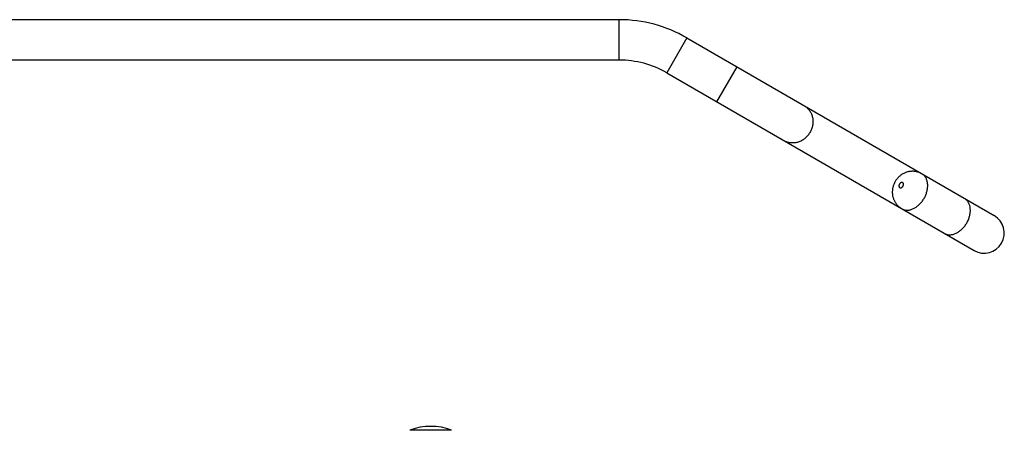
# Model space of a CAD drawing. Header units: millimetres. Extents: x 177 to 351, y 32 to 305.
# Tile 69 of 80: x 313 to 330, y 247 to 254. Entities that reach past the tile are written whole.
import ezdxf

# ---------------------------------------------------------------- set-up
doc = ezdxf.new("R2010")
doc.units = ezdxf.units.MM
doc.header["$LTSCALE"] = 30.734
doc.layers.get('0').update_dxf_attribs({"linetype": 'CONTINUOUS'})

msp = doc.modelspace()

# ---------------------------------------------------------------- linework, layer by layer
at = {"color": 7, "linetype": 'Continuous'}
for p, q in [((323.625, 254.249), (310.525, 254.249)), ((324.8, 253.934), (330.136, 250.853)), ((323.625, 253.549), (310.525, 253.549)), ((324.45, 253.327), (329.786, 250.247))]:
    msp.add_line(p, q, dxfattribs=at)
at = {"color": 9, "linetype": 'Continuous'}
for p, q in [((323.625, 253.549), (323.625, 254.249)), ((324.8, 253.934), (324.45, 253.327)), ((325.666, 253.434), (325.316, 252.827)), ((320.717, 247.131), (319.993, 247.131))]:
    msp.add_line(p, q, dxfattribs=at)
at = {"color": 7, "linetype": 'Continuous'}
for centre, radius, start, end in [((323.625, 251.899), 2.35, 60, 90), ((323.625, 251.899), 1.65, 60, 90), ((329.961, 250.549), 0.35, 240, 60), ((320.355, 246.199), 1, 68.7952, 111.2048)]:
    msp.add_arc(centre, radius, start, end, dxfattribs=at)
at = {"color": 9, "linetype": 'Continuous'}
for points, knots in [([(326.84, 252.756), (326.848, 252.751), (326.864, 252.741), (326.887, 252.722), (326.908, 252.701), (326.927, 252.679), (326.944, 252.654), (326.958, 252.628), (326.97, 252.6), (326.979, 252.57), (326.985, 252.54), (326.989, 252.509), (326.99, 252.478), (326.988, 252.446), (326.984, 252.415), (326.976, 252.384), (326.966, 252.353), (326.954, 252.323), (326.944, 252.304), (326.938, 252.295)], [0, 0, 0, 0, 0.029216, 0.0584876, 0.0878684, 0.1174073, 0.1471476, 0.1771246, 0.2073648, 0.2378855, 0.2686937, 0.2997868, 0.3311527, 0.3627703, 0.3946106, 0.4266378, 0.4588102, 0.4910819, 0.523404, 0.523404, 0.523404, 0.523404]), ([(326.938, 252.295), (326.933, 252.285), (326.921, 252.267), (326.902, 252.242), (326.88, 252.218), (326.857, 252.196), (326.832, 252.176), (326.806, 252.159), (326.778, 252.144), (326.749, 252.131), (326.72, 252.122), (326.69, 252.115), (326.66, 252.112), (326.63, 252.111), (326.6, 252.113), (326.571, 252.118), (326.543, 252.125), (326.515, 252.136), (326.498, 252.145), (326.49, 252.15)], [0, 0, 0, 0, 0.0323221, 0.0645938, 0.0967662, 0.1287934, 0.1606337, 0.1922513, 0.2236172, 0.2547103, 0.2855186, 0.3160392, 0.3462795, 0.3762564, 0.4059967, 0.4355357, 0.4649164, 0.494188, 0.523404, 0.523404, 0.523404, 0.523404]), ([(328.919, 251.151), (328.925, 251.16), (328.935, 251.179), (328.948, 251.209), (328.959, 251.238), (328.968, 251.269), (328.975, 251.299), (328.98, 251.329), (328.982, 251.358), (328.982, 251.387), (328.98, 251.415), (328.975, 251.442), (328.968, 251.467), (328.959, 251.491), (328.947, 251.512), (328.934, 251.532), (328.918, 251.55), (328.901, 251.565), (328.888, 251.573), (328.881, 251.577)], [0, 0, 0, 0, 0.0323109, 0.0644827, 0.096379, 0.1278696, 0.1588332, 0.1891608, 0.2187587, 0.247552, 0.2754878, 0.3025389, 0.3287072, 0.3540262, 0.3785632, 0.4024202, 0.4257321, 0.4486622, 0.4713959, 0.4713959, 0.4713959, 0.4713959]), ([(328.491, 251.398), (328.49, 251.396), (328.488, 251.392), (328.485, 251.385), (328.483, 251.378), (328.482, 251.371), (328.482, 251.364), (328.483, 251.358), (328.484, 251.352), (328.487, 251.347), (328.49, 251.342), (328.494, 251.339), (328.499, 251.336), (328.504, 251.334), (328.509, 251.334), (328.515, 251.334), (328.521, 251.336), (328.527, 251.338), (328.533, 251.342), (328.538, 251.346), (328.543, 251.351), (328.548, 251.357), (328.551, 251.361), (328.552, 251.363)], [0, 0, 0, 0, 0.0073418, 0.0147013, 0.0219465, 0.0289558, 0.0356628, 0.0420522, 0.0481143, 0.0538626, 0.0593526, 0.0646728, 0.0699333, 0.0752534, 0.0807437, 0.0864922, 0.0925542, 0.0989437, 0.1056509, 0.1126606, 0.1199062, 0.1272657, 0.1346066, 0.1346066, 0.1346066, 0.1346066]), ([(328.552, 251.363), (328.553, 251.365), (328.555, 251.37), (328.558, 251.377), (328.56, 251.384), (328.561, 251.39), (328.561, 251.397), (328.56, 251.404), (328.559, 251.409), (328.556, 251.415), (328.553, 251.419), (328.549, 251.423), (328.544, 251.425), (328.539, 251.427), (328.534, 251.428), (328.528, 251.427), (328.522, 251.426), (328.516, 251.423), (328.51, 251.42), (328.505, 251.415), (328.5, 251.41), (328.495, 251.405), (328.492, 251.4), (328.491, 251.398)], [0, 0, 0, 0, 0.0073418, 0.0147013, 0.0219465, 0.0289558, 0.0356628, 0.0420522, 0.0481143, 0.0538626, 0.0593526, 0.0646728, 0.0699333, 0.0752534, 0.0807437, 0.0864922, 0.0925542, 0.0989437, 0.1056509, 0.1126606, 0.1199062, 0.1272657, 0.1346066, 0.1346066, 0.1346066, 0.1346066]), ([(328.531, 250.971), (328.538, 250.967), (328.552, 250.96), (328.574, 250.953), (328.596, 250.948), (328.62, 250.947), (328.645, 250.947), (328.67, 250.951), (328.695, 250.958), (328.721, 250.967), (328.746, 250.979), (328.771, 250.993), (328.796, 251.01), (328.819, 251.029), (328.842, 251.05), (328.864, 251.073), (328.884, 251.097), (328.903, 251.124), (328.914, 251.142), (328.919, 251.151)], [0, 0, 0, 0, 0.0227336, 0.0456638, 0.0689756, 0.0928326, 0.1173697, 0.1426886, 0.1688569, 0.1959081, 0.2238439, 0.2526371, 0.282235, 0.3125626, 0.3435263, 0.3750169, 0.4069132, 0.4390849, 0.4713959, 0.4713959, 0.4713959, 0.4713959]), ([(329.659, 250.724), (329.664, 250.733), (329.675, 250.752), (329.688, 250.782), (329.699, 250.811), (329.708, 250.842), (329.715, 250.872), (329.72, 250.902), (329.722, 250.931), (329.722, 250.96), (329.719, 250.988), (329.715, 251.015), (329.707, 251.04), (329.698, 251.063), (329.687, 251.085), (329.673, 251.105), (329.658, 251.123), (329.64, 251.138), (329.628, 251.146), (329.621, 251.15)], [0, 0, 0, 0, 0.032311, 0.0644827, 0.096379, 0.1278696, 0.1588333, 0.1891609, 0.2187588, 0.247552, 0.2754878, 0.3025389, 0.3287072, 0.3540262, 0.3785632, 0.4024203, 0.4257321, 0.4486622, 0.4713959, 0.4713959, 0.4713959, 0.4713959]), ([(329.271, 250.544), (329.278, 250.54), (329.291, 250.533), (329.313, 250.526), (329.336, 250.521), (329.36, 250.519), (329.385, 250.52), (329.41, 250.524), (329.435, 250.531), (329.461, 250.54), (329.486, 250.552), (329.511, 250.566), (329.535, 250.583), (329.559, 250.602), (329.582, 250.623), (329.603, 250.646), (329.624, 250.67), (329.642, 250.696), (329.654, 250.715), (329.659, 250.724)], [0, 0, 0, 0, 0.0227336, 0.0456638, 0.0689756, 0.0928326, 0.1173697, 0.1426886, 0.1688569, 0.1959081, 0.2238439, 0.2526371, 0.282235, 0.3125626, 0.3435263, 0.3750169, 0.4069132, 0.4390849, 0.4713959, 0.4713959, 0.4713959, 0.4713959])]:
    msp.add_open_spline(points, degree=3, knots=knots, dxfattribs=at)
at = {"color": 7, "linetype": 'Continuous'}
for points, knots in [([(328.881, 251.577), (328.874, 251.581), (328.859, 251.589), (328.836, 251.599), (328.812, 251.607), (328.787, 251.614), (328.761, 251.618), (328.735, 251.621), (328.708, 251.621), (328.682, 251.619), (328.655, 251.615), (328.628, 251.609), (328.602, 251.6), (328.577, 251.59), (328.552, 251.577), (328.528, 251.563), (328.506, 251.546), (328.485, 251.528), (328.465, 251.508), (328.447, 251.487), (328.431, 251.465), (328.421, 251.449), (328.416, 251.442)], [0, 0, 0, 0, 0.0251264, 0.0503884, 0.0756514, 0.1014956, 0.1279464, 0.1539733, 0.1800808, 0.2076229, 0.2343264, 0.2614094, 0.2892927, 0.3160884, 0.3445372, 0.3719809, 0.4001434, 0.4278148, 0.4558031, 0.4833949, 0.5110839, 0.5384666, 0.5384666, 0.5384666, 0.5384666]), ([(328.416, 251.442), (328.412, 251.434), (328.403, 251.418), (328.393, 251.394), (328.384, 251.37), (328.377, 251.345), (328.372, 251.32), (328.368, 251.295), (328.367, 251.27), (328.367, 251.245), (328.369, 251.221), (328.373, 251.197), (328.378, 251.174), (328.385, 251.151), (328.393, 251.129), (328.403, 251.107), (328.414, 251.087), (328.427, 251.067), (328.441, 251.048), (328.456, 251.03), (328.473, 251.013), (328.491, 250.998), (328.511, 250.984), (328.524, 250.975), (328.531, 250.971)], [0, 0, 0, 0, 0.0265331, 0.0529998, 0.0789035, 0.1050514, 0.1301857, 0.1558306, 0.1803293, 0.2051088, 0.2296662, 0.2533108, 0.2777138, 0.3013735, 0.3245495, 0.3484687, 0.3723109, 0.3952238, 0.4187619, 0.442901, 0.4664541, 0.490102, 0.5141388, 0.5384907, 0.5384907, 0.5384907, 0.5384907])]:
    msp.add_open_spline(points, degree=3, knots=knots, dxfattribs=at)

doc.saveas('drawing.dxf')
